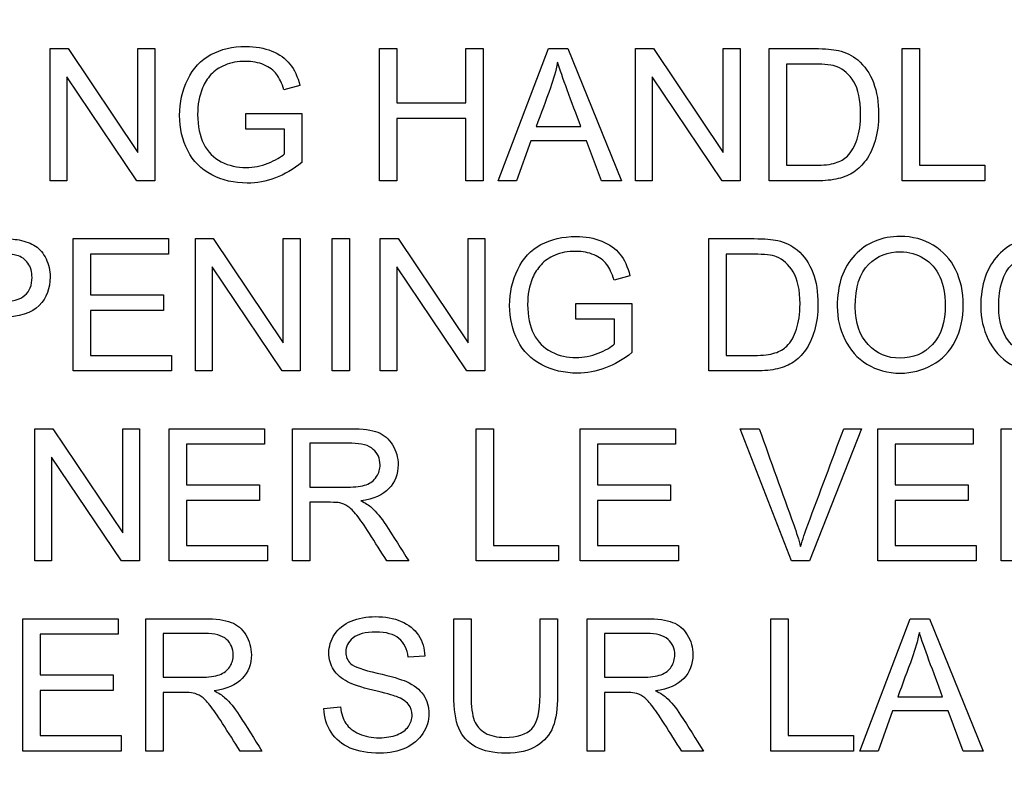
# Model space of a CAD drawing. Header units: inches. Extents: x 2 to 538, y -2 to 358.
# Tile 48 of 121: x 185.393 to 186.113, y 187.607 to 188.16. Entities that reach past the tile are written whole.
import ezdxf
from ezdxf.enums import TextEntityAlignment as Align

# ---------------------------------------------------------------- set-up
doc = ezdxf.new("R2010")
doc.units = ezdxf.units.IN
doc.header["$MEASUREMENT"] = 0
doc.layers.add('Default', color=7, linetype='Continuous')
doc.layers.add('LAB20180', color=7, linetype='Continuous')
doc.styles.add('SEACAD_Times_New_Roman', font='times.ttf')
doc.dimstyles.new('HAMMOND_(STH_-_540x360)', dxfattribs={"dimtxt": 2, "dimasz": 2.5, "dimexe": 1, "dimexo": 1, "dimgap": 0.5, "dimtad": 0, "dimtih": 1, "dimtoh": 1, "dimzin": 0, "dimdsep": 46, "dimtxsty": 'SEACAD_Times_New_Roman', "dimblk1": '_SE_FILLED', "dimblk2": '_SE_FILLED', "dimsah": 1, "dimcen": 1, "dimadec": 0, "dimazin": 0, "dimtfac": 0.8, "dimtofl": 0, "dimtmove": 1, "dimatfit": 3, "dimfxl": 1, "dimtolj": 1, "dimtzin": 0, "dimarcsym": 0})

# ---------------------------------------------------------------- blocks, each defined once
blk = doc.blocks.new('SE')
at = {"layer": 'LAB20180', "color": 7, "linetype": 'Continuous'}
for p, q in [((185.41499, 188.04229), (185.41499, 188.13907)), ((185.41499, 188.13907), (185.42812, 188.13907)), ((185.42812, 188.13907), (185.47925, 188.06296)), ((185.47925, 188.06296), (185.47925, 188.13907)), ((185.47925, 188.13907), (185.49155, 188.13907)), ((185.49155, 188.13907), (185.49155, 188.04229)), ((185.656, 188.04229), (185.656, 188.13907)), ((185.656, 188.13907), (185.66869, 188.13907)), ((185.66869, 188.13907), (185.66869, 188.09934)), ((185.71911, 188.09934), (185.71911, 188.13907)), ((185.71911, 188.13907), (185.73186, 188.13907)), ((185.73186, 188.13907), (185.73186, 188.04229)), ((185.74267, 188.04229), (185.77964, 188.13907)), ((185.77964, 188.13907), (185.79374, 188.13907)), ((185.79374, 188.13907), (185.83295, 188.04229)), ((185.84313, 188.04229), (185.84313, 188.13907)), ((185.84313, 188.13907), (185.85626, 188.13907)), ((185.85626, 188.13907), (185.90745, 188.06296)), ((185.90745, 188.06296), (185.90745, 188.13907)), ((185.90745, 188.13907), (185.91969, 188.13907)), ((185.91969, 188.13907), (185.91969, 188.04229)), ((185.94106, 188.04229), (185.94106, 188.13907)), ((186.0383, 188.04229), (186.0383, 188.13907)), ((186.0383, 188.13907), (186.05098, 188.13907)), ((186.05098, 188.13907), (186.05098, 188.05369)), ((185.95375, 188.12774), (185.95375, 188.05369)), ((185.47841, 188.04229), (185.42722, 188.1184)), ((185.42722, 188.1184), (185.42722, 188.04229)), ((185.90655, 188.04229), (185.85542, 188.1184)), ((185.85542, 188.1184), (185.85542, 188.04229)), ((185.59773, 188.11197), (185.58601, 188.10881)), ((185.66869, 188.09934), (185.71911, 188.09934)), ((185.55806, 188.08022), (185.55806, 188.09162)), ((185.55806, 188.09162), (185.59921, 188.09162)), ((185.59921, 188.09162), (185.59921, 188.05575)), ((185.71911, 188.08795), (185.66869, 188.08795)), ((185.66869, 188.08795), (185.66869, 188.04229)), ((185.71911, 188.04229), (185.71911, 188.08795)), ((185.58646, 188.08022), (185.55806, 188.08022)), ((185.58646, 188.06213), (185.58646, 188.08022)), ((185.77043, 188.08209), (185.8032, 188.08209)), ((185.76656, 188.07159), (185.75613, 188.04229)), ((185.80732, 188.07159), (185.76656, 188.07159)), ((185.8184, 188.04229), (185.80732, 188.07159)), ((186.05098, 188.05369), (186.0987, 188.05369)), ((186.0987, 188.05369), (186.0987, 188.04229)), ((185.42722, 188.04229), (185.41499, 188.04229)), ((185.49155, 188.04229), (185.47841, 188.04229)), ((185.66869, 188.04229), (185.656, 188.04229)), ((185.73186, 188.04229), (185.71911, 188.04229)), ((185.75613, 188.04229), (185.74267, 188.04229)), ((185.83295, 188.04229), (185.8184, 188.04229)), ((185.85542, 188.04229), (185.84313, 188.04229)), ((185.91969, 188.04229), (185.90655, 188.04229)), ((186.0987, 188.04229), (186.0383, 188.04229)), ((185.43179, 187.90328), (185.43179, 188.00006)), ((185.43179, 188.00006), (185.50153, 188.00006)), ((185.50153, 188.00006), (185.50153, 187.98866)), ((185.5213, 187.90328), (185.5213, 188.00006)), ((185.5213, 188.00006), (185.53437, 188.00006)), ((185.53437, 188.00006), (185.58556, 187.92395)), ((185.58556, 187.92395), (185.58556, 188.00006)), ((185.58556, 188.00006), (185.59779, 188.00006)), ((185.59779, 188.00006), (185.59779, 187.90328)), ((185.62123, 187.90328), (185.62123, 188.00006)), ((185.62123, 188.00006), (185.63392, 188.00006)), ((185.63392, 188.00006), (185.63392, 187.90328)), ((185.65639, 187.90328), (185.65639, 188.00006)), ((185.65639, 188.00006), (185.66953, 188.00006)), ((185.66953, 188.00006), (185.72072, 187.92395)), ((185.72072, 187.92395), (185.72072, 188.00006)), ((185.72072, 188.00006), (185.73295, 188.00006)), ((185.73295, 188.00006), (185.73295, 187.90328)), ((185.89676, 187.90328), (185.89676, 188.00006)), ((185.50153, 187.98866), (185.44448, 187.98866)), ((185.44448, 187.98866), (185.44448, 187.95891)), ((185.90945, 187.98866), (185.90945, 187.91461)), ((185.58466, 187.90328), (185.53353, 187.97932)), ((185.53353, 187.97932), (185.53353, 187.90328)), ((185.71982, 187.90328), (185.66869, 187.97932)), ((185.66869, 187.97932), (185.66869, 187.90328)), ((185.83913, 187.97295), (185.82748, 187.96979)), ((185.44448, 187.95891), (185.49786, 187.95891)), ((185.49786, 187.95891), (185.49786, 187.94758)), ((185.79953, 187.9412), (185.79953, 187.9526)), ((185.79953, 187.9526), (185.84061, 187.9526)), ((185.84061, 187.9526), (185.84061, 187.91673)), ((185.49786, 187.94758), (185.44448, 187.94758)), ((185.44448, 187.94758), (185.44448, 187.91461)), ((185.82793, 187.9412), (185.79953, 187.9412)), ((185.82793, 187.92311), (185.82793, 187.9412)), ((185.44448, 187.91461), (185.50378, 187.91461)), ((185.50378, 187.91461), (185.50378, 187.90328)), ((185.50378, 187.90328), (185.43179, 187.90328)), ((185.53353, 187.90328), (185.5213, 187.90328)), ((185.59779, 187.90328), (185.58466, 187.90328)), ((185.63392, 187.90328), (185.62123, 187.90328)), ((185.66869, 187.90328), (185.65639, 187.90328)), ((185.73295, 187.90328), (185.71982, 187.90328)), ((185.40375, 187.76426), (185.40375, 187.86104)), ((185.40375, 187.86104), (185.41689, 187.86104)), ((185.41689, 187.86104), (185.46808, 187.78493)), ((185.46808, 187.78493), (185.46808, 187.86104)), ((185.46808, 187.86104), (185.48031, 187.86104)), ((185.48031, 187.86104), (185.48031, 187.76426)), ((185.50214, 187.76426), (185.50214, 187.86104)), ((185.50214, 187.86104), (185.57188, 187.86104)), ((185.57188, 187.86104), (185.57188, 187.84964)), ((185.59229, 187.76426), (185.59229, 187.86104)), ((185.72654, 187.76426), (185.72654, 187.86104)), ((185.72654, 187.86104), (185.73929, 187.86104)), ((185.73929, 187.86104), (185.73929, 187.77559)), ((185.80266, 187.76426), (185.80266, 187.86104)), ((185.80266, 187.86104), (185.87239, 187.86104)), ((185.87239, 187.86104), (185.87239, 187.84964)), ((185.95726, 187.76426), (185.91985, 187.86104)), ((185.91985, 187.86104), (185.93369, 187.86104)), ((186.00858, 187.86104), (185.97059, 187.76426)), ((185.99551, 187.86104), (186.00858, 187.86104)), ((186.02049, 187.76426), (186.02049, 187.86104)), ((186.02049, 187.86104), (186.09023, 187.86104)), ((186.09023, 187.86104), (186.09023, 187.84964)), ((186.11064, 187.76426), (186.11064, 187.86104)), ((185.57188, 187.84964), (185.51483, 187.84964)), ((185.51483, 187.84964), (185.51483, 187.81989)), ((185.60504, 187.85035), (185.60504, 187.81828)), ((185.87239, 187.84964), (185.81534, 187.84964)), ((185.81534, 187.84964), (185.81534, 187.81989)), ((186.09023, 187.84964), (186.03318, 187.84964)), ((186.03318, 187.84964), (186.03318, 187.81989)), ((185.46718, 187.76426), (185.41605, 187.8403)), ((185.41605, 187.8403), (185.41605, 187.76426)), ((185.51483, 187.81989), (185.56821, 187.81989)), ((185.56821, 187.81989), (185.56821, 187.80856)), ((185.81534, 187.81989), (185.86872, 187.81989)), ((185.86872, 187.81989), (185.86872, 187.80856)), ((186.03318, 187.81989), (186.08656, 187.81989)), ((186.08656, 187.81989), (186.08656, 187.80856)), ((185.56821, 187.80856), (185.51483, 187.80856)), ((185.51483, 187.80856), (185.51483, 187.77559)), ((185.60504, 187.80721), (185.60504, 187.76426)), ((185.86872, 187.80856), (185.81534, 187.80856)), ((185.81534, 187.80856), (185.81534, 187.77559)), ((186.08656, 187.80856), (186.03318, 187.80856)), ((186.03318, 187.80856), (186.03318, 187.77559)), ((185.51483, 187.77559), (185.57413, 187.77559)), ((185.57413, 187.77559), (185.57413, 187.76426)), ((185.73929, 187.77559), (185.78694, 187.77559)), ((185.78694, 187.77559), (185.78694, 187.76426)), ((185.81534, 187.77559), (185.87465, 187.77559)), ((185.87465, 187.77559), (185.87465, 187.76426)), ((186.03318, 187.77559), (186.09248, 187.77559)), ((186.09248, 187.77559), (186.09248, 187.76426)), ((185.41605, 187.76426), (185.40375, 187.76426)), ((185.48031, 187.76426), (185.46718, 187.76426)), ((185.57413, 187.76426), (185.50214, 187.76426)), ((185.60504, 187.76426), (185.59229, 187.76426)), ((185.67735, 187.76426), (185.66132, 187.76426)), ((185.78694, 187.76426), (185.72654, 187.76426)), ((185.87465, 187.76426), (185.80266, 187.76426)), ((185.97059, 187.76426), (185.95726, 187.76426)), ((186.09248, 187.76426), (186.02049, 187.76426)), ((186.12339, 187.76426), (186.11064, 187.76426)), ((185.39496, 187.62524), (185.39496, 187.72202)), ((185.39496, 187.72202), (185.4647, 187.72202)), ((185.4647, 187.72202), (185.4647, 187.71062)), ((185.48492, 187.62524), (185.48492, 187.72202)), ((185.71029, 187.72202), (185.72297, 187.72202)), ((185.77339, 187.72202), (185.78614, 187.72202)), ((185.8079, 187.62524), (185.8079, 187.72202)), ((185.94216, 187.62524), (185.94216, 187.72202)), ((185.94216, 187.72202), (185.95491, 187.72202)), ((185.95491, 187.72202), (185.95491, 187.63657)), ((186.00732, 187.62524), (186.04422, 187.72202)), ((186.04422, 187.72202), (186.05832, 187.72202)), ((186.05832, 187.72202), (186.0976, 187.62524)), ((185.4647, 187.71062), (185.40771, 187.71062)), ((185.40771, 187.71062), (185.40771, 187.68087)), ((185.49767, 187.71133), (185.49767, 187.67926)), ((185.82065, 187.71133), (185.82065, 187.67926)), ((185.6891, 187.69472), (185.67687, 187.69382)), ((185.40771, 187.68087), (185.46109, 187.68087)), ((185.46109, 187.68087), (185.46109, 187.66954)), ((185.46109, 187.66954), (185.40771, 187.66954)), ((185.40771, 187.66954), (185.40771, 187.63657)), ((185.49767, 187.66812), (185.49767, 187.62524)), ((185.82065, 187.66812), (185.82065, 187.62524)), ((186.03501, 187.66497), (186.06779, 187.66497)), ((185.61531, 187.65634), (185.62735, 187.6575)), ((186.03115, 187.65454), (186.02078, 187.62524)), ((186.07191, 187.65454), (186.03115, 187.65454)), ((186.08298, 187.62524), (186.07191, 187.65454)), ((185.40771, 187.63657), (185.46695, 187.63657)), ((185.46695, 187.63657), (185.46695, 187.62524)), ((185.95491, 187.63657), (186.00262, 187.63657)), ((186.00262, 187.63657), (186.00262, 187.62524)), ((185.46695, 187.62524), (185.39496, 187.62524)), ((185.49767, 187.62524), (185.48492, 187.62524)), ((185.56998, 187.62524), (185.55394, 187.62524)), ((185.82065, 187.62524), (185.8079, 187.62524)), ((185.89296, 187.62524), (185.877, 187.62524)), ((186.00262, 187.62524), (185.94216, 187.62524)), ((186.02078, 187.62524), (186.00732, 187.62524)), ((186.0976, 187.62524), (186.08298, 187.62524))]:
    blk.add_line(p, q, dxfattribs=at)
for points, knots in [([(185.59921, 188.05575), (185.5929, 188.05079), (185.5864, 188.04699), (185.57976, 188.04448), (185.57308, 188.04195), (185.56618, 188.04068), (185.54963, 188.04068), (185.541, 188.04274), (185.53321, 188.0468), (185.52547, 188.05083), (185.51962, 188.05672), (185.51563, 188.06444), (185.51168, 188.07209), (185.50971, 188.08074), (185.50971, 188.0996), (185.5117, 188.10842), (185.51563, 188.11654), (185.51958, 188.1247), (185.52522, 188.13077), (185.53263, 188.1347), (185.54001, 188.13861), (185.54847, 188.14068), (185.56515, 188.14068), (185.57146, 188.13952), (185.58279, 188.13502), (185.58717, 188.1318), (185.59039, 188.12781), (185.59364, 188.12377), (185.59606, 188.11847), (185.59773, 188.11197)], [0, 0, 0, 0, 0.088464, 0.088464, 0.088464, 0.168275, 0.168275, 0.276643, 0.276643, 0.276643, 0.375909, 0.375909, 0.375909, 0.481964, 0.481964, 0.587298, 0.587298, 0.587298, 0.686536, 0.686536, 0.686536, 0.786193, 0.786193, 0.858611, 0.858611, 0.931029, 0.931029, 0.931029, 1, 1, 1, 1]), ([(185.94106, 188.13907), (185.95216, 188.13907), (185.96326, 188.13907), (185.97436, 188.13907), (185.98189, 188.13907), (185.98762, 188.13862), (185.99161, 188.13766), (185.99714, 188.13632), (186.00185, 188.13405), (186.00578, 188.13077), (186.0109, 188.12649), (186.01466, 188.12092), (186.01724, 188.11422), (186.01983, 188.10749), (186.02104, 188.0998), (186.02104, 188.08383), (186.02014, 188.07732), (186.01846, 188.07166), (186.01678, 188.06597), (186.01454, 188.06129), (186.00913, 188.05382), (186.00623, 188.05092), (186.00301, 188.0488), (185.99983, 188.0467), (185.99599, 188.04506), (185.99148, 188.04397), (185.98696, 188.04287), (185.98182, 188.04229), (185.97597, 188.04229), (185.96433, 188.04229), (185.9527, 188.04229), (185.94106, 188.04229)], [0, 0, 0, 0, 0.150369, 0.150369, 0.150369, 0.228741, 0.228741, 0.228741, 0.300535, 0.300535, 0.300535, 0.392465, 0.392465, 0.392465, 0.497213, 0.497213, 0.587785, 0.587785, 0.587785, 0.651375, 0.651375, 0.714965, 0.714965, 0.714965, 0.771693, 0.771693, 0.771693, 0.842372, 0.842372, 0.842372, 1, 1, 1, 1]), ([(185.58601, 188.10881), (185.58459, 188.1137), (185.58279, 188.11757), (185.5806, 188.1204), (185.57844, 188.1232), (185.57539, 188.12549), (185.57139, 188.12723), (185.56742, 188.12895), (185.56296, 188.12974), (185.55227, 188.12974), (185.54718, 188.12884), (185.54293, 188.12703), (185.53871, 188.12524), (185.53527, 188.12291), (185.53263, 188.12001), (185.53002, 188.11715), (185.52799, 188.1139), (185.52658, 188.11048), (185.52407, 188.10445), (185.52291, 188.09793), (185.52291, 188.08228), (185.52439, 188.07507), (185.52735, 188.06927), (185.53034, 188.06343), (185.53463, 188.0591), (185.54023, 188.05627), (185.54588, 188.05341), (185.55195, 188.05208), (185.56386, 188.05208), (185.5692, 188.05311), (185.57448, 188.05524), (185.57979, 188.05737), (185.58376, 188.05968), (185.58646, 188.06213)], [0, 0, 0, 0, 0.06855, 0.06855, 0.06855, 0.130284, 0.130284, 0.130284, 0.200428, 0.200428, 0.285537, 0.285537, 0.285537, 0.352489, 0.352489, 0.352489, 0.41295, 0.41295, 0.41295, 0.513226, 0.513226, 0.638571, 0.638571, 0.638571, 0.73781, 0.73781, 0.73781, 0.838521, 0.838521, 0.926007, 0.926007, 0.926007, 1, 1, 1, 1]), ([(185.78627, 188.12909), (185.78492, 188.12278), (185.78311, 188.1166), (185.78099, 188.11042), (185.77771, 188.10089), (185.77395, 188.09153), (185.77043, 188.08209)], [0, 0, 0, 0, 0.391046, 0.391046, 0.391046, 1, 1, 1, 1]), ([(185.8032, 188.08209), (185.79988, 188.09102), (185.79655, 188.09995), (185.79322, 188.10887), (185.79021, 188.11697), (185.78788, 188.12375), (185.78627, 188.12909)], [0, 0, 0, 0, 0.572052, 0.572052, 0.572052, 1, 1, 1, 1]), ([(185.95375, 188.05369), (185.96066, 188.05369), (185.96757, 188.05369), (185.97448, 188.05369), (185.98086, 188.05369), (185.98588, 188.05427), (185.98949, 188.05543), (185.99315, 188.05661), (185.99606, 188.05826), (185.99818, 188.06045), (186.00116, 188.06352), (186.00359, 188.0676), (186.00533, 188.07275), (186.00704, 188.07782), (186.00784, 188.08408), (186.00784, 188.10153), (186.00616, 188.10932), (186.00288, 188.1148), (185.99961, 188.12025), (185.99548, 188.12388), (185.99071, 188.12574), (185.98731, 188.12708), (185.98176, 188.12768), (185.9741, 188.12774), (185.96732, 188.1278), (185.96053, 188.12774), (185.95375, 188.12774)], [0, 0, 0, 0, 0.131808, 0.131808, 0.131808, 0.228178, 0.228178, 0.228178, 0.292644, 0.292644, 0.292644, 0.383825, 0.383825, 0.383825, 0.499074, 0.499074, 0.657793, 0.657793, 0.657793, 0.76379, 0.76379, 0.76379, 0.870647, 0.870647, 0.870647, 1, 1, 1, 1]), ([(185.34113, 188.00006), (185.3533, 188.00006), (185.36547, 188.00006), (185.37764, 188.00006), (185.38401, 188.00006), (185.38897, 187.99973), (185.39232, 187.99909), (185.39706, 187.99818), (185.40108, 187.99677), (185.4043, 187.99458), (185.4075, 187.9924), (185.41009, 187.98924), (185.41202, 187.98525), (185.41398, 187.9812), (185.41499, 187.97681), (185.41499, 187.9638), (185.41235, 187.95678), (185.40707, 187.95112), (185.40178, 187.94545), (185.39238, 187.94255), (185.37867, 187.94255), (185.37041, 187.94255), (185.36214, 187.94255), (185.35388, 187.94255)], [0, 0, 0, 0, 0.217025, 0.217025, 0.217025, 0.304597, 0.304597, 0.304597, 0.381192, 0.381192, 0.381192, 0.45407, 0.45407, 0.45407, 0.533735, 0.533735, 0.671534, 0.671534, 0.671534, 0.852688, 0.852688, 0.852688, 1, 1, 1, 1]), ([(185.84061, 187.91673), (185.83437, 187.91171), (185.82786, 187.90798), (185.81447, 187.90295), (185.80765, 187.90167), (185.7911, 187.90167), (185.78247, 187.90373), (185.76689, 187.91184), (185.76103, 187.9177), (185.7571, 187.92543), (185.75318, 187.93313), (185.75111, 187.94165), (185.75111, 187.96058), (185.75311, 187.96934), (185.76096, 187.9857), (185.76663, 187.99175), (185.78144, 187.99961), (185.78994, 188.0016), (185.7996, 188.00167), (185.80655, 188.00171), (185.81293, 188.00051), (185.81853, 187.99825), (185.82421, 187.99597), (185.82864, 187.99278), (185.83186, 187.98879), (185.83508, 187.98479), (185.83746, 187.97945), (185.83913, 187.97295)], [0, 0, 0, 0, 0.080414, 0.080414, 0.160827, 0.160827, 0.268289, 0.268289, 0.375751, 0.375751, 0.375751, 0.480478, 0.480478, 0.58379, 0.58379, 0.687102, 0.687102, 0.790414, 0.790414, 0.790414, 0.866321, 0.866321, 0.866321, 0.931135, 0.931135, 0.931135, 1, 1, 1, 1]), ([(185.89676, 188.00006), (185.90786, 188.00006), (185.91896, 188.00006), (185.93005, 188.00006), (185.93759, 188.00006), (185.94332, 187.99954), (185.94725, 187.99864), (185.95285, 187.99735), (185.95755, 187.99503), (185.96148, 187.99175), (185.96663, 187.98744), (185.97036, 187.9819), (185.97294, 187.9752), (185.97553, 187.96847), (185.97667, 187.96078), (185.97667, 187.94481), (185.97584, 187.9383), (185.9741, 187.93264), (185.97236, 187.92699), (185.97023, 187.92227), (185.96483, 187.9148), (185.96193, 187.9119), (185.95871, 187.90978), (185.9555, 187.90766), (185.95169, 187.90598), (185.94267, 187.90379), (185.93746, 187.90328), (185.93166, 187.90328), (185.92003, 187.90328), (185.9084, 187.90328), (185.89676, 187.90328)], [0, 0, 0, 0, 0.150382, 0.150382, 0.150382, 0.228456, 0.228456, 0.228456, 0.300557, 0.300557, 0.300557, 0.3925, 0.3925, 0.3925, 0.497244, 0.497244, 0.587812, 0.587812, 0.587812, 0.651334, 0.651334, 0.714857, 0.714857, 0.714857, 0.778611, 0.778611, 0.842366, 0.842366, 0.842366, 1, 1, 1, 1]), ([(185.99078, 187.95035), (185.99078, 187.96638), (185.99509, 187.97894), (186.00365, 187.98801), (186.01225, 187.99713), (186.02336, 188.0016), (186.03694, 188.00167), (186.04589, 188.00171), (186.05388, 187.99948), (186.06817, 187.99098), (186.07365, 187.98499), (186.08112, 187.96979), (186.08298, 187.96116), (186.08298, 187.94165), (186.08105, 187.9329), (186.07706, 187.92517), (186.07308, 187.91747), (186.06753, 187.91158), (186.06032, 187.90765), (186.05308, 187.90371), (186.04525, 187.90167), (186.0278, 187.90167), (186.01969, 187.90385), (186.01254, 187.90823), (186.00536, 187.91263), (185.99998, 187.91866), (185.99264, 187.93386), (185.99078, 187.94191), (185.99078, 187.95035)], [0, 0, 0, 0, 0.13347, 0.13347, 0.13347, 0.254654, 0.254654, 0.254654, 0.339082, 0.339082, 0.42351, 0.42351, 0.507937, 0.507937, 0.594054, 0.594054, 0.594054, 0.674521, 0.674521, 0.674521, 0.752952, 0.752952, 0.83802, 0.83802, 0.83802, 0.91901, 0.91901, 1, 1, 1, 1]), ([(186.09573, 187.95035), (186.09573, 187.96638), (186.10005, 187.97894), (186.10861, 187.98801), (186.11721, 187.99713), (186.12832, 188.0016), (186.1419, 188.00167), (186.15079, 188.00171), (186.15884, 187.99948), (186.17313, 187.99098), (186.17861, 187.98499), (186.18607, 187.96979), (186.18794, 187.96116), (186.18794, 187.94165), (186.18595, 187.9329), (186.17809, 187.91744), (186.17249, 187.91158), (186.16528, 187.90765), (186.15799, 187.90368), (186.15021, 187.90167), (186.13276, 187.90167), (186.12465, 187.90385), (186.1175, 187.90823), (186.11032, 187.91263), (186.10494, 187.91866), (186.0976, 187.93386), (186.09573, 187.94191), (186.09573, 187.95035)], [0, 0, 0, 0, 0.13347, 0.13347, 0.13347, 0.254653, 0.254653, 0.254653, 0.33796, 0.33796, 0.421266, 0.421266, 0.504572, 0.504572, 0.589544, 0.589544, 0.674517, 0.674517, 0.674517, 0.75295, 0.75295, 0.838021, 0.838021, 0.838021, 0.91901, 0.91901, 1, 1, 1, 1]), ([(185.35388, 187.95395), (185.36223, 187.95395), (185.37058, 187.95395), (185.37893, 187.95395), (185.38717, 187.95395), (185.39309, 187.9555), (185.40005, 187.96168), (185.40179, 187.96599), (185.40179, 187.97572), (185.40076, 187.97919), (185.3987, 187.98209), (185.39666, 187.98496), (185.39399, 187.98686), (185.39065, 187.98782), (185.38847, 187.98845), (185.38446, 187.98866), (185.37867, 187.98866), (185.37041, 187.98866), (185.36214, 187.98866), (185.35388, 187.98866)], [0, 0, 0, 0, 0.215632, 0.215632, 0.215632, 0.355764, 0.355764, 0.495897, 0.495897, 0.596219, 0.596219, 0.596219, 0.682986, 0.682986, 0.682986, 0.786564, 0.786564, 0.786564, 1, 1, 1, 1]), ([(185.82748, 187.96979), (185.826, 187.97469), (185.82419, 187.97855), (185.82207, 187.98138), (185.81992, 187.98425), (185.81685, 187.98647), (185.81286, 187.98821), (185.80889, 187.98994), (185.80443, 187.99072), (185.79367, 187.99072), (185.78865, 187.98982), (185.7844, 187.98801), (185.78017, 187.98622), (185.77667, 187.98389), (185.7741, 187.981), (185.77149, 187.97807), (185.76946, 187.97488), (185.76798, 187.9714), (185.76545, 187.96545), (185.76431, 187.95891), (185.76431, 187.94326), (185.76579, 187.93605), (185.76875, 187.93026), (185.77174, 187.92441), (185.77603, 187.92008), (185.78736, 187.91442), (185.79335, 187.91306), (185.80526, 187.91306), (185.81067, 187.91409), (185.82123, 187.91834), (185.82516, 187.92066), (185.82793, 187.92311)], [0, 0, 0, 0, 0.068468, 0.068468, 0.068468, 0.130219, 0.130219, 0.130219, 0.200847, 0.200847, 0.285416, 0.285416, 0.285416, 0.352366, 0.352366, 0.352366, 0.413246, 0.413246, 0.413246, 0.514272, 0.514272, 0.63847, 0.63847, 0.63847, 0.735204, 0.735204, 0.831937, 0.831937, 0.915969, 0.915969, 1, 1, 1, 1]), ([(185.90945, 187.91461), (185.91634, 187.91461), (185.92323, 187.91461), (185.93012, 187.91461), (185.93656, 187.91461), (185.94152, 187.91519), (185.94519, 187.91641), (185.94878, 187.91761), (185.95169, 187.91924), (185.95691, 187.92446), (185.95929, 187.92858), (185.96096, 187.93373), (185.96262, 187.93884), (185.96354, 187.94507), (185.96354, 187.96252), (185.96186, 187.97031), (185.95852, 187.97572), (185.95516, 187.98114), (185.95117, 187.9848), (185.94641, 187.98673), (185.94303, 187.9881), (185.93746, 187.98866), (185.9298, 187.98866), (185.92301, 187.98866), (185.91623, 187.98866), (185.90945, 187.98866)], [0, 0, 0, 0, 0.131461, 0.131461, 0.131461, 0.228365, 0.228365, 0.228365, 0.293651, 0.293651, 0.383901, 0.383901, 0.383901, 0.499118, 0.499118, 0.657794, 0.657794, 0.657794, 0.763674, 0.763674, 0.763674, 0.870555, 0.870555, 0.870555, 1, 1, 1, 1]), ([(186.00398, 187.95009), (186.00398, 187.93843), (186.00707, 187.92929), (186.01956, 187.9159), (186.02741, 187.91255), (186.03682, 187.91261), (186.04641, 187.91268), (186.05433, 187.91596), (186.06051, 187.92272), (186.06672, 187.92951), (186.06985, 187.93901), (186.06985, 187.9593), (186.0685, 187.96619), (186.06322, 187.97791), (186.05935, 187.98241), (186.0542, 187.98563), (186.0491, 187.98882), (186.04338, 187.99046), (186.03701, 187.99053), (186.028, 187.99062), (186.0202, 187.98737), (186.0137, 187.98119), (186.00716, 187.97498), (186.00398, 187.96464), (186.00398, 187.95009)], [0, 0, 0, 0, 0.121796, 0.121796, 0.243592, 0.243592, 0.243592, 0.358943, 0.358943, 0.358943, 0.494678, 0.494678, 0.579337, 0.579337, 0.663996, 0.663996, 0.663996, 0.742646, 0.742646, 0.742646, 0.854601, 0.854601, 0.854601, 1, 1, 1, 1]), ([(186.10887, 187.95009), (186.10887, 187.93843), (186.11202, 187.92929), (186.12452, 187.9159), (186.13231, 187.91255), (186.14177, 187.91261), (186.15137, 187.91268), (186.15929, 187.91596), (186.17165, 187.92948), (186.17474, 187.93901), (186.17474, 187.9593), (186.17345, 187.96619), (186.17081, 187.97205), (186.16816, 187.97793), (186.16425, 187.98241), (186.15407, 187.98885), (186.14834, 187.99046), (186.14197, 187.99053), (186.13295, 187.99062), (186.12516, 187.98737), (186.11866, 187.98119), (186.11212, 187.97498), (186.10887, 187.96464), (186.10887, 187.95009)], [0, 0, 0, 0, 0.121846, 0.121846, 0.243693, 0.243693, 0.243693, 0.37378, 0.37378, 0.503868, 0.503868, 0.585005, 0.585005, 0.585005, 0.663786, 0.663786, 0.742568, 0.742568, 0.742568, 0.854519, 0.854519, 0.854519, 1, 1, 1, 1]), ([(185.59229, 187.86104), (185.60656, 187.86104), (185.62084, 187.86104), (185.63511, 187.86104), (185.64374, 187.86104), (185.65024, 187.86014), (185.65926, 187.85666), (185.66286, 187.85357), (185.6655, 187.84919), (185.66816, 187.84478), (185.66956, 187.83992), (185.66956, 187.82775), (185.6673, 187.82195), (185.65842, 187.81255), (185.65159, 187.80959), (185.64226, 187.8083)], [0, 0, 0, 0, 0.318429, 0.318429, 0.318429, 0.446133, 0.446133, 0.573836, 0.573836, 0.573836, 0.691895, 0.691895, 0.845948, 0.845948, 1, 1, 1, 1]), ([(185.93369, 187.86104), (185.94211, 187.83758), (185.95052, 187.81412), (185.95893, 187.79066), (185.96096, 187.785), (185.96267, 187.77971), (185.96402, 187.77482)], [0, 0, 0, 0, 0.817954, 0.817954, 0.817954, 1, 1, 1, 1]), ([(185.96402, 187.77482), (185.9655, 187.7801), (185.96724, 187.78538), (185.96924, 187.79066), (185.97809, 187.81408), (185.98675, 187.83758), (185.99551, 187.86104)], [0, 0, 0, 0, 0.181713, 0.181713, 0.181713, 1, 1, 1, 1]), ([(186.11064, 187.86104), (186.12491, 187.86104), (186.13919, 187.86104), (186.15346, 187.86104), (186.16209, 187.86104), (186.16859, 187.86014), (186.17761, 187.85666), (186.18121, 187.85357), (186.18385, 187.84919), (186.18651, 187.84478), (186.18791, 187.83992), (186.18791, 187.82775), (186.18566, 187.82195), (186.17677, 187.81255), (186.16994, 187.80959), (186.16061, 187.8083)], [0, 0, 0, 0, 0.318429, 0.318429, 0.318429, 0.446133, 0.446133, 0.573836, 0.573836, 0.573836, 0.691895, 0.691895, 0.845948, 0.845948, 1, 1, 1, 1]), ([(185.60504, 187.81828), (185.6142, 187.81828), (185.62337, 187.81828), (185.63253, 187.81828), (185.63839, 187.81828), (185.64296, 187.81893), (185.64625, 187.82008), (185.64955, 187.82125), (185.65204, 187.82324), (185.65378, 187.82594), (185.65549, 187.8286), (185.65636, 187.83148), (185.65636, 187.83921), (185.65468, 187.84294), (185.6514, 187.84591), (185.64808, 187.8489), (185.64277, 187.85035), (185.63562, 187.85035), (185.62543, 187.85035), (185.61523, 187.85035), (185.60504, 187.85035)], [0, 0, 0, 0, 0.228451, 0.228451, 0.228451, 0.343902, 0.343902, 0.343902, 0.424724, 0.424724, 0.424724, 0.499032, 0.499032, 0.606702, 0.606702, 0.606702, 0.745825, 0.745825, 0.745825, 1, 1, 1, 1]), ([(185.66132, 187.76426), (185.65707, 187.77098), (185.65282, 187.77769), (185.64857, 187.78441), (185.64488, 187.79024), (185.64174, 187.79465), (185.63929, 187.79774), (185.63687, 187.8008), (185.63472, 187.80296), (185.63279, 187.80418), (185.6309, 187.80537), (185.62899, 187.80624), (185.627, 187.80676), (185.62554, 187.80713), (185.6232, 187.80714), (185.61985, 187.80721), (185.61491, 187.8073), (185.60997, 187.80721), (185.60504, 187.80721)], [0, 0, 0, 0, 0.307183, 0.307183, 0.307183, 0.516416, 0.516416, 0.516416, 0.634807, 0.634807, 0.634807, 0.71683, 0.71683, 0.71683, 0.809234, 0.809234, 0.809234, 1, 1, 1, 1]), ([(185.64226, 187.8083), (185.64567, 187.80669), (185.64824, 187.80508), (185.64998, 187.80347), (185.6537, 187.80003), (185.65726, 187.79574), (185.66061, 187.79059), (185.66628, 187.78187), (185.67177, 187.77304), (185.67735, 187.76426)], [0, 0, 0, 0, 0.160192, 0.160192, 0.160192, 0.45337, 0.45337, 0.45337, 1, 1, 1, 1]), ([(185.48492, 187.72202), (185.49919, 187.72202), (185.51346, 187.72202), (185.52774, 187.72202), (185.53636, 187.72202), (185.54287, 187.72112), (185.55188, 187.71764), (185.55542, 187.71455), (185.56083, 187.70579), (185.56219, 187.7009), (185.56219, 187.68873), (185.55993, 187.68293), (185.55105, 187.67353), (185.54422, 187.67051), (185.53488, 187.66928)], [0, 0, 0, 0, 0.318406, 0.318406, 0.318406, 0.439908, 0.439908, 0.561409, 0.561409, 0.682911, 0.682911, 0.841455, 0.841455, 1, 1, 1, 1]), ([(185.62735, 187.6575), (185.62793, 187.65261), (185.62922, 187.64855), (185.63134, 187.64546), (185.63348, 187.64235), (185.63662, 187.63979), (185.641, 187.63786), (185.64543, 187.6359), (185.6504, 187.63496), (185.6607, 187.63496), (185.66502, 187.63567), (185.67249, 187.63863), (185.67526, 187.64063), (185.67706, 187.6432), (185.67885, 187.64577), (185.67983, 187.64848), (185.67983, 187.65447), (185.67893, 187.65711), (185.67532, 187.66162), (185.67242, 187.66349), (185.66837, 187.66503), (185.66577, 187.66602), (185.66006, 187.66761), (185.65117, 187.66973), (185.64235, 187.67184), (185.63617, 187.67392), (185.63263, 187.67579), (185.62799, 187.67823), (185.62458, 187.6812), (185.62007, 187.68841), (185.61891, 187.6924), (185.61891, 187.70174), (185.62033, 187.70631), (185.62587, 187.71481), (185.62986, 187.71803), (185.63521, 187.72028), (185.64047, 187.7225), (185.64641, 187.72357), (185.66006, 187.72357), (185.66637, 187.72241), (185.67178, 187.72009), (185.67724, 187.71775), (185.68144, 187.71442), (185.6844, 187.70991), (185.68731, 187.70548), (185.68891, 187.70038), (185.6891, 187.69472)], [0, 0, 0, 0, 0.049984, 0.049984, 0.049984, 0.098571, 0.098571, 0.098571, 0.153381, 0.153381, 0.201742, 0.201742, 0.250104, 0.250104, 0.250104, 0.286951, 0.286951, 0.323015, 0.323015, 0.359078, 0.359078, 0.359078, 0.428661, 0.428661, 0.428661, 0.504947, 0.504947, 0.504947, 0.558497, 0.558497, 0.612048, 0.612048, 0.669423, 0.669423, 0.726798, 0.726798, 0.726798, 0.796415, 0.796415, 0.872924, 0.872924, 0.872924, 0.937128, 0.937128, 0.937128, 1, 1, 1, 1]), ([(185.78614, 187.72202), (185.78614, 187.70339), (185.78614, 187.68476), (185.78614, 187.66613), (185.78614, 187.65634), (185.78504, 187.64861), (185.78285, 187.64295), (185.78064, 187.63722), (185.77667, 187.63258), (185.77094, 187.62897), (185.76524, 187.62539), (185.75774, 187.62363), (185.73939, 187.62363), (185.73199, 187.62517), (185.72625, 187.62833), (185.72055, 187.63147), (185.7164, 187.63593), (185.71151, 187.64778), (185.71029, 187.65583), (185.71029, 187.66613), (185.71029, 187.68476), (185.71029, 187.70339), (185.71029, 187.72202)], [0, 0, 0, 0, 0.229338, 0.229338, 0.229338, 0.325916, 0.325916, 0.325916, 0.402614, 0.402614, 0.402614, 0.499372, 0.499372, 0.592793, 0.592793, 0.592793, 0.681738, 0.681738, 0.770683, 0.770683, 0.770683, 1, 1, 1, 1]), ([(185.78614, 187.72202), (185.78614, 187.70339), (185.78614, 187.68476), (185.78614, 187.66613), (185.78614, 187.65634), (185.78504, 187.64861), (185.78285, 187.64295), (185.78064, 187.63722), (185.77667, 187.63258), (185.77094, 187.62897), (185.76524, 187.62539), (185.75774, 187.62363), (185.73939, 187.62363), (185.73199, 187.62517), (185.72625, 187.62833), (185.72055, 187.63147), (185.7164, 187.63593), (185.71151, 187.64778), (185.71029, 187.65583), (185.71029, 187.66613), (185.71029, 187.68476), (185.71029, 187.70339), (185.71029, 187.72202)], [0, 0, 0, 0, 0.229338, 0.229338, 0.229338, 0.325916, 0.325916, 0.325916, 0.402614, 0.402614, 0.402614, 0.499372, 0.499372, 0.592793, 0.592793, 0.592793, 0.681738, 0.681738, 0.770683, 0.770683, 0.770683, 1, 1, 1, 1]), ([(185.72297, 187.72202), (185.72297, 187.70341), (185.72297, 187.6848), (185.72297, 187.66619), (185.72297, 187.65776), (185.72374, 187.65158), (185.72529, 187.64765), (185.72686, 187.64364), (185.72954, 187.64056), (185.73334, 187.63844), (185.73716, 187.6363), (185.74184, 187.63522), (185.75671, 187.63522), (185.76341, 187.63734), (185.77139, 187.64584), (185.77339, 187.65409), (185.77339, 187.66619), (185.77339, 187.6848), (185.77339, 187.70341), (185.77339, 187.72202)], [0, 0, 0, 0, 0.272431, 0.272431, 0.272431, 0.36409, 0.36409, 0.36409, 0.425016, 0.425016, 0.425016, 0.493235, 0.493235, 0.610411, 0.610411, 0.727586, 0.727586, 0.727586, 1, 1, 1, 1]), ([(185.72297, 187.72202), (185.72297, 187.70341), (185.72297, 187.6848), (185.72297, 187.66619), (185.72297, 187.65776), (185.72374, 187.65158), (185.72529, 187.64765), (185.72686, 187.64364), (185.72954, 187.64056), (185.73334, 187.63844), (185.73716, 187.6363), (185.74184, 187.63522), (185.75671, 187.63522), (185.76341, 187.63734), (185.77139, 187.64584), (185.77339, 187.65409), (185.77339, 187.66619), (185.77339, 187.6848), (185.77339, 187.70341), (185.77339, 187.72202)], [0, 0, 0, 0, 0.272431, 0.272431, 0.272431, 0.36409, 0.36409, 0.36409, 0.425016, 0.425016, 0.425016, 0.493235, 0.493235, 0.610411, 0.610411, 0.727586, 0.727586, 0.727586, 1, 1, 1, 1]), ([(185.8079, 187.72202), (185.82218, 187.72202), (185.83645, 187.72202), (185.85072, 187.72202), (185.85935, 187.72202), (185.86592, 187.72112), (185.87036, 187.71938), (185.87486, 187.71762), (185.87848, 187.71455), (185.88112, 187.71017), (185.88377, 187.70576), (185.88517, 187.7009), (185.88517, 187.68873), (185.88292, 187.68293), (185.87403, 187.67353), (185.86721, 187.67051), (185.85794, 187.66928)], [0, 0, 0, 0, 0.318559, 0.318559, 0.318559, 0.466747, 0.466747, 0.466747, 0.574052, 0.574052, 0.574052, 0.692051, 0.692051, 0.846026, 0.846026, 1, 1, 1, 1]), ([(185.67687, 187.69382), (185.67622, 187.69987), (185.67397, 187.70444), (185.67017, 187.7076), (185.6664, 187.71072), (185.66077, 187.71223), (185.64564, 187.71223), (185.64003, 187.71082), (185.63649, 187.70792), (185.63298, 187.70505), (185.63121, 187.70167), (185.63121, 187.6942), (185.63244, 187.69137), (185.63495, 187.68912), (185.63742, 187.68689), (185.64383, 187.68461), (185.6542, 187.68223), (185.66455, 187.67985), (185.67172, 187.67785), (185.67558, 187.67604), (185.68117, 187.67344), (185.68537, 187.67018), (185.68807, 187.66626), (185.69081, 187.66229), (185.69206, 187.65769), (185.69206, 187.64739), (185.69065, 187.6425), (185.68472, 187.63348), (185.68054, 187.62994), (185.675, 187.62743), (185.66949, 187.62493), (185.66328, 187.62363), (185.6477, 187.62363), (185.64042, 187.62492), (185.6345, 187.62743), (185.62855, 187.62995), (185.62394, 187.6338), (185.62059, 187.63895), (185.61727, 187.64406), (185.6155, 187.64984), (185.61531, 187.65634)], [0, 0, 0, 0, 0.061269, 0.061269, 0.061269, 0.128991, 0.128991, 0.199659, 0.199659, 0.199659, 0.244601, 0.244601, 0.283745, 0.283745, 0.283745, 0.363957, 0.363957, 0.363957, 0.450774, 0.450774, 0.450774, 0.513333, 0.513333, 0.513333, 0.573932, 0.573932, 0.634532, 0.634532, 0.695131, 0.695131, 0.695131, 0.766629, 0.766629, 0.856838, 0.856838, 0.856838, 0.928295, 0.928295, 0.928295, 1, 1, 1, 1]), ([(186.05085, 187.71197), (186.0495, 187.70573), (186.04776, 187.69948), (186.04557, 187.69337), (186.04217, 187.68386), (186.03853, 187.67443), (186.03501, 187.66497)], [0, 0, 0, 0, 0.389843, 0.389843, 0.389843, 1, 1, 1, 1]), ([(186.06779, 187.66497), (186.06448, 187.6739), (186.06118, 187.68283), (186.05787, 187.69176), (186.05484, 187.69993), (186.05253, 187.70663), (186.05085, 187.71197)], [0, 0, 0, 0, 0.571633, 0.571633, 0.571633, 1, 1, 1, 1]), ([(185.49767, 187.67926), (185.50683, 187.67926), (185.516, 187.67926), (185.52516, 187.67926), (185.53102, 187.67926), (185.53559, 187.67984), (185.54216, 187.68229), (185.54467, 187.68422), (185.54641, 187.68686), (185.54818, 187.68955), (185.54899, 187.69246), (185.54899, 187.70013), (185.54731, 187.70393), (185.54403, 187.70689), (185.54071, 187.70988), (185.5354, 187.71133), (185.52825, 187.71133), (185.51806, 187.71133), (185.50786, 187.71133), (185.49767, 187.71133)], [0, 0, 0, 0, 0.228426, 0.228426, 0.228426, 0.326342, 0.326342, 0.424258, 0.424258, 0.424258, 0.4994, 0.4994, 0.606745, 0.606745, 0.606745, 0.745853, 0.745853, 0.745853, 1, 1, 1, 1]), ([(185.82065, 187.67926), (185.82982, 187.67926), (185.83898, 187.67926), (185.84815, 187.67926), (185.85401, 187.67926), (185.85858, 187.67984), (185.86186, 187.68107), (185.8652, 187.68231), (185.86772, 187.68422), (185.8694, 187.68686), (185.87112, 187.68958), (185.87197, 187.69246), (185.87197, 187.70013), (185.8703, 187.70393), (185.86701, 187.70689), (185.8637, 187.70988), (185.85845, 187.71133), (185.85124, 187.71133), (185.84104, 187.71133), (185.83085, 187.71133), (185.82065, 187.71133)], [0, 0, 0, 0, 0.228418, 0.228418, 0.228418, 0.343902, 0.343902, 0.343902, 0.424321, 0.424321, 0.424321, 0.499434, 0.499434, 0.606737, 0.606737, 0.606737, 0.745862, 0.745862, 0.745862, 1, 1, 1, 1]), ([(185.53488, 187.66928), (185.5383, 187.66767), (185.54087, 187.666), (185.54261, 187.66445), (185.54639, 187.66109), (185.54989, 187.65673), (185.55323, 187.65158), (185.5589, 187.64285), (185.5644, 187.63402), (185.56998, 187.62524)], [0, 0, 0, 0, 0.160112, 0.160112, 0.160112, 0.453397, 0.453397, 0.453397, 1, 1, 1, 1]), ([(185.85794, 187.66928), (185.86128, 187.66767), (185.86386, 187.666), (185.8656, 187.66445), (185.86941, 187.66106), (185.87287, 187.65673), (185.87622, 187.65158), (185.88189, 187.64285), (185.88738, 187.63402), (185.89296, 187.62524)], [0, 0, 0, 0, 0.159281, 0.159281, 0.159281, 0.452861, 0.452861, 0.452861, 1, 1, 1, 1]), ([(185.55394, 187.62524), (185.54969, 187.63196), (185.54544, 187.63868), (185.54119, 187.64539), (185.53751, 187.65122), (185.53437, 187.65563), (185.53192, 187.65872), (185.52953, 187.66174), (185.52735, 187.66394), (185.52542, 187.66516), (185.52356, 187.66634), (185.52162, 187.66722), (185.51962, 187.66767), (185.51814, 187.66801), (185.51576, 187.66812), (185.51248, 187.66812), (185.50754, 187.66812), (185.5026, 187.66812), (185.49767, 187.66812)], [0, 0, 0, 0, 0.307272, 0.307272, 0.307272, 0.516565, 0.516565, 0.516565, 0.634985, 0.634985, 0.634985, 0.71676, 0.71676, 0.71676, 0.809177, 0.809177, 0.809177, 1, 1, 1, 1]), ([(185.877, 187.62524), (185.87272, 187.63196), (185.86845, 187.63868), (185.86418, 187.64539), (185.86048, 187.65121), (185.85736, 187.65563), (185.85497, 187.65872), (185.8526, 187.6618), (185.85034, 187.66394), (185.84847, 187.66516), (185.84659, 187.6664), (185.84461, 187.66722), (185.84261, 187.66767), (185.84119, 187.66799), (185.83881, 187.66812), (185.83546, 187.66812), (185.83053, 187.66812), (185.82559, 187.66812), (185.82065, 187.66812)], [0, 0, 0, 0, 0.307485, 0.307485, 0.307485, 0.516125, 0.516125, 0.516125, 0.634458, 0.634458, 0.634458, 0.716976, 0.716976, 0.716976, 0.809328, 0.809328, 0.809328, 1, 1, 1, 1])]:
    blk.add_open_spline(points, degree=3, knots=knots, dxfattribs=at)
blk = doc.blocks.new('DMBLK4830')
at = {"layer": 'Default', "linetype": 'Continuous'}
for points in [[(198.3881, 199.46082), (197.97143, 201.96082), (197.55476, 199.46082)], [(198.3881, 184.49101), (197.55476, 184.49101), (197.97143, 181.99101)]]:
    blk.add_hatch(color=7, dxfattribs=at).paths.add_polyline_path(points)
at = {"layer": 'Default', "color": 7, "linetype": 'Continuous'}
for p, q in [((191.60539, 201.96082), (198.97143, 201.96082)), ((197.97143, 201.96082), (197.97143, 193.67591)), ((197.97143, 190.97591), (197.97143, 181.99101)), ((186.84739, 181.99101), (198.97143, 181.99101))]:
    blk.add_line(p, q, dxfattribs=at)
at = {"layer": 'Default', "color": 7, "linetype": 'Continuous', "style": 'SEACAD_Times_New_Roman'}
blk.add_text('19.97', height=2, dxfattribs=at).set_placement((194.55911, 192.97591), align=Align.TOP_LEFT)
blk = doc.blocks.new('_SE_FILLED')
at = {"color": 0}
blk.add_line((0, 0), (-1, 0), dxfattribs=at)
blk.add_solid([(0, 0), (-1, -0.1665), (-1, 0.1665), (0, 0)], dxfattribs=at)

msp = doc.modelspace()

# ---------------------------------------------------------------- block references
at = {"layer": 'Default'}
msp.add_blockref('SE', (0, 0), dxfattribs=at)

# ---------------------------------------------------------------- dimensions: what is measured, and where the dimension line sits
at = {"layer": 'Default', "color": 7, "linetype": 'Continuous'}
dim = msp.add_linear_dim(base=(197.97143, 181.99101), p1=(190.60539, 201.96082), p2=(185.84739, 181.99101), angle=90, text='\\A1;<>', dimstyle='HAMMOND_(STH_-_540x360)', override={"dimtmove": 0}, dxfattribs=at)
dim.commit()
dim.dimension.update_dxf_attribs({"geometry": 'DMBLK4830', "text_midpoint": (197.97143, 191.97591), "dimtype": 160})

doc.saveas('drawing.dxf')
